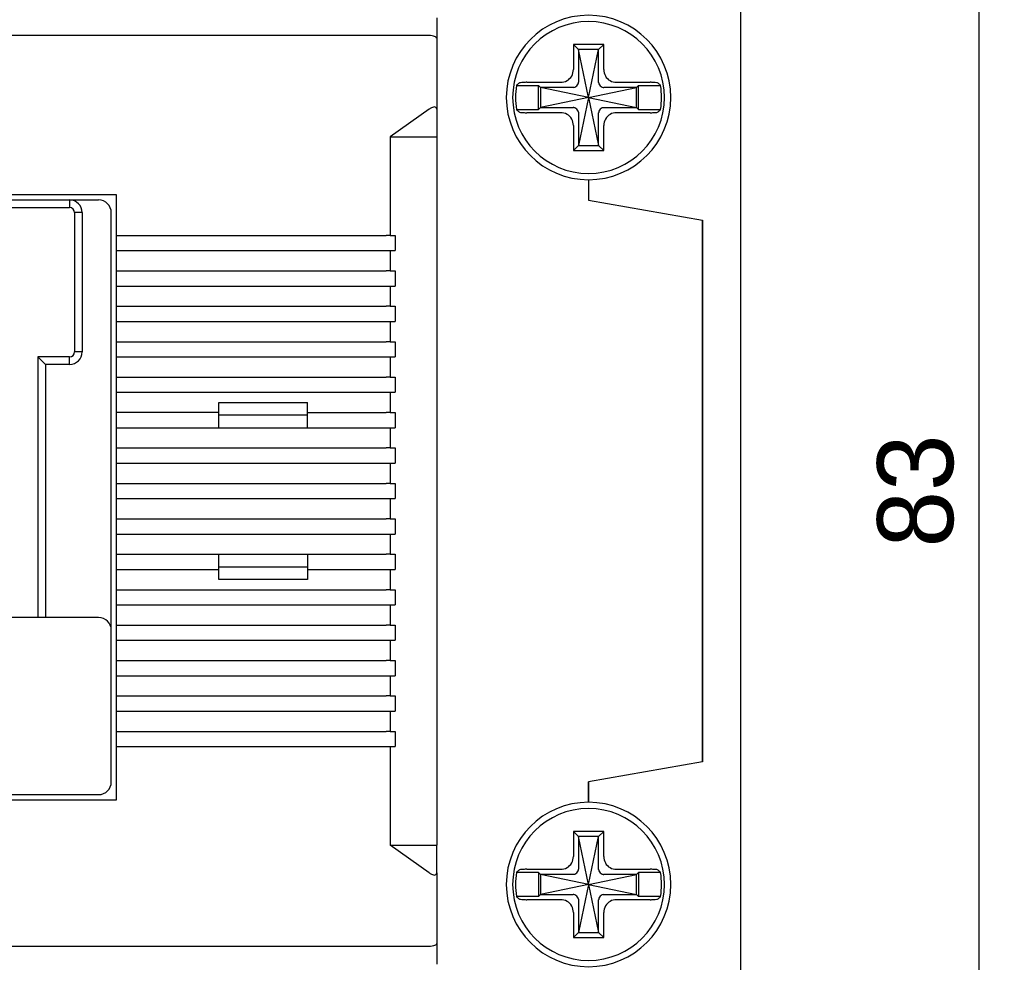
# Model space of a CAD drawing. Header units: millimetres. Extents: x -1854 to -1002, y -1254 to -1006.
# Tile 4 of 15: x -1814 to -1775, y -1157 to -1119. Entities that reach past the tile are written whole.
import ezdxf

# ---------------------------------------------------------------- set-up
doc = ezdxf.new("R2010")
doc.units = ezdxf.units.MM
for name, color, linetype in [('\\M+3B5B5\\M+3B8E9\\M+3C3FE1', 3, 'Continuous'), ('BO', 3, 'Continuous'), ('d', 4, 'Continuous')]:
    doc.layers.add(name, color=color, linetype=linetype)
doc.dimstyles.new('ISO-25$0', dxfattribs={"dimtxt": 2.5, "dimasz": 2.5, "dimexe": 1, "dimexo": 1, "dimgap": 1, "dimtad": 1, "dimdec": 4, "dimdsep": 46, "dimtxsty": 'Standard', "dimcen": 2.5, "dimadec": 0, "dimazin": 2, "dimtfac": 1, "dimtdec": 4, "dimtmove": 0, "dimatfit": 3, "dimfxl": 0, "dimarcsym": 0})

# ---------------------------------------------------------------- blocks, each defined once
blk = doc.blocks.new('*D54')
at = {"layer": 'd', "color": 0, "lineweight": -2}
for p, q in [((-1800.367, -1096.445), (-1774.936, -1096.445)), ((-1775.936, -1176.945), (-1775.936, -1098.945)), ((-1800.367, -1179.445), (-1774.936, -1179.445))]:
    blk.add_line(p, q, dxfattribs=at)
at = {"layer": 'd', "color": 0}
for points in [[(-1776.353, -1098.945), (-1775.519, -1098.945), (-1775.936, -1096.445)], [(-1776.353, -1176.945), (-1775.519, -1176.945), (-1775.936, -1179.445)]]:
    blk.add_solid(points, dxfattribs=at)
at = {"layer": 'DEFPOINTS', "color": 0}
for p in [(-1801.367, -1096.445), (-1775.936, -1096.445), (-1801.367, -1179.445)]:
    blk.add_point(p, dxfattribs=at)
at = {"layer": 'd', "color": 0, "insert": (-1778.436, -1137.945), "char_height": 3, "attachment_point": 5, "rotation": 90}
blk.add_mtext('83', dxfattribs=at)

msp = doc.modelspace()

# ---------------------------------------------------------------- linework, layer by layer
at = {"color": 7, "linetype": 'Continuous'}
for p, q in [((-1799.20533, -1123.94461), (-1799.20533, -1127.84461)), ((-1810.02838, -1126.24461), (-1815.72838, -1126.24461)), ((-1815.07838, -1126.44461), (-1810.72838, -1126.44461)), ((-1811.87838, -1126.44461), (-1811.87838, -1126.74461)), ((-1810.02838, -1150.14461), (-1810.02838, -1126.24461)), ((-1815.07838, -1126.74461), (-1811.87838, -1126.74461)), ((-1811.67838, -1126.94461), (-1811.67838, -1132.44461)), ((-1811.37838, -1126.94461), (-1811.67838, -1126.94461)), ((-1811.37838, -1126.94461), (-1811.37838, -1132.44461)), ((-1810.22838, -1149.44461), (-1810.22838, -1126.94461)), ((-1810.02838, -1127.84461), (-1799.36685, -1127.84461)), ((-1799.20533, -1127.84461), (-1799.36685, -1127.84461)), ((-1799.20533, -1127.84461), (-1799.00533, -1127.84461)), ((-1799.00533, -1127.84461), (-1799.00533, -1128.44461)), ((-1810.02838, -1128.44461), (-1799.36685, -1128.44461)), ((-1799.36685, -1128.44461), (-1799.20533, -1128.44461)), ((-1799.20533, -1128.44461), (-1799.00533, -1128.44461)), ((-1799.20533, -1128.44461), (-1799.20533, -1129.24461)), ((-1810.02838, -1129.24461), (-1799.36685, -1129.24461)), ((-1799.20533, -1129.24461), (-1799.36685, -1129.24461)), ((-1799.20533, -1129.24461), (-1799.00533, -1129.24461)), ((-1799.00533, -1129.24461), (-1799.00533, -1129.84461)), ((-1810.02838, -1129.84461), (-1799.36685, -1129.84461)), ((-1799.36685, -1129.84461), (-1799.20533, -1129.84461)), ((-1799.20533, -1129.84461), (-1799.00533, -1129.84461)), ((-1799.20533, -1129.84461), (-1799.20533, -1130.64461)), ((-1810.02838, -1130.64461), (-1799.36685, -1130.64461)), ((-1799.20533, -1130.64461), (-1799.36685, -1130.64461)), ((-1799.20533, -1130.64461), (-1799.00533, -1130.64461)), ((-1799.00533, -1130.64461), (-1799.00533, -1131.24461)), ((-1810.02838, -1131.24461), (-1799.36685, -1131.24461)), ((-1799.36685, -1131.24461), (-1799.20533, -1131.24461)), ((-1799.20533, -1131.24461), (-1799.00533, -1131.24461)), ((-1799.20533, -1131.24461), (-1799.20533, -1132.04461)), ((-1810.02838, -1132.04461), (-1799.36685, -1132.04461)), ((-1799.20533, -1132.04461), (-1799.36685, -1132.04461)), ((-1799.20533, -1132.04461), (-1799.00533, -1132.04461)), ((-1799.00533, -1132.04461), (-1799.00533, -1132.64461)), ((-1811.87838, -1132.64461), (-1813.12838, -1132.64461)), ((-1813.12838, -1132.64461), (-1813.12838, -1142.94461)), ((-1811.87838, -1132.94461), (-1811.87838, -1132.64461)), ((-1811.37838, -1132.44461), (-1811.67838, -1132.44461)), ((-1810.02838, -1132.64461), (-1799.36685, -1132.64461)), ((-1799.36685, -1132.64461), (-1799.20533, -1132.64461)), ((-1799.20533, -1132.64461), (-1799.00533, -1132.64461)), ((-1799.20533, -1132.64461), (-1799.20533, -1133.44461)), ((-1811.87838, -1132.94461), (-1812.82838, -1132.94461)), ((-1812.82838, -1132.94461), (-1812.82838, -1142.94461)), ((-1810.02838, -1133.44461), (-1799.36685, -1133.44461)), ((-1799.20533, -1133.44461), (-1799.36685, -1133.44461)), ((-1799.20533, -1133.44461), (-1799.00533, -1133.44461)), ((-1799.00533, -1133.44461), (-1799.00533, -1134.04461)), ((-1810.02838, -1134.04461), (-1799.36685, -1134.04461)), ((-1799.36685, -1134.04461), (-1799.20533, -1134.04461)), ((-1799.20533, -1134.04461), (-1799.00533, -1134.04461)), ((-1799.20533, -1134.04461), (-1799.20533, -1134.84461)), ((-1805.97838, -1134.44461), (-1802.47838, -1134.44461)), ((-1805.97838, -1135.44461), (-1805.97838, -1134.44461)), ((-1802.47838, -1135.44461), (-1802.47838, -1134.44461)), ((-1805.97838, -1134.84461), (-1810.02838, -1134.84461)), ((-1802.47838, -1134.94461), (-1805.97838, -1134.94461)), ((-1802.47838, -1134.84461), (-1799.36685, -1134.84461)), ((-1799.20533, -1134.84461), (-1799.36685, -1134.84461)), ((-1799.20533, -1134.84461), (-1799.00533, -1134.84461)), ((-1799.00533, -1134.84461), (-1799.00533, -1135.44461)), ((-1810.02838, -1135.44461), (-1799.36685, -1135.44461)), ((-1799.36685, -1135.44461), (-1799.20533, -1135.44461)), ((-1799.20533, -1135.44461), (-1799.00533, -1135.44461)), ((-1799.20533, -1135.44461), (-1799.20533, -1136.24461)), ((-1810.02838, -1136.24461), (-1799.36685, -1136.24461)), ((-1799.20533, -1136.24461), (-1799.36685, -1136.24461)), ((-1799.20533, -1136.24461), (-1799.00533, -1136.24461)), ((-1799.00533, -1136.24461), (-1799.00533, -1136.84461)), ((-1810.02838, -1136.84461), (-1799.36685, -1136.84461)), ((-1799.36685, -1136.84461), (-1799.20533, -1136.84461)), ((-1799.20533, -1136.84461), (-1799.00533, -1136.84461)), ((-1799.20533, -1136.84461), (-1799.20533, -1137.64461)), ((-1810.02838, -1137.64461), (-1799.36685, -1137.64461)), ((-1799.20533, -1137.64461), (-1799.36685, -1137.64461)), ((-1799.20533, -1137.64461), (-1799.00533, -1137.64461)), ((-1799.00533, -1137.64461), (-1799.00533, -1138.24461)), ((-1810.02838, -1138.24461), (-1799.36685, -1138.24461)), ((-1799.36685, -1138.24461), (-1799.20533, -1138.24461)), ((-1799.20533, -1138.24461), (-1799.00533, -1138.24461)), ((-1799.20533, -1138.24461), (-1799.20533, -1139.04461)), ((-1810.02838, -1139.04461), (-1799.36685, -1139.04461)), ((-1799.20533, -1139.04461), (-1799.36685, -1139.04461)), ((-1799.20533, -1139.04461), (-1799.00533, -1139.04461)), ((-1799.00533, -1139.04461), (-1799.00533, -1139.64461)), ((-1810.02838, -1139.64461), (-1799.36685, -1139.64461)), ((-1799.36685, -1139.64461), (-1799.20533, -1139.64461)), ((-1799.20533, -1139.64461), (-1799.00533, -1139.64461)), ((-1799.20533, -1139.64461), (-1799.20533, -1140.44461)), ((-1810.02838, -1140.44461), (-1799.36685, -1140.44461)), ((-1805.97838, -1141.44461), (-1805.97838, -1140.44461)), ((-1802.47838, -1140.44461), (-1802.47838, -1141.44461)), ((-1799.20533, -1140.44461), (-1799.36685, -1140.44461)), ((-1799.20533, -1140.44461), (-1799.00533, -1140.44461)), ((-1799.00533, -1140.44461), (-1799.00533, -1141.04461)), ((-1810.02838, -1141.04461), (-1805.97838, -1141.04461)), ((-1805.97838, -1140.94461), (-1802.47838, -1140.94461)), ((-1802.47838, -1141.04461), (-1799.36685, -1141.04461)), ((-1799.36685, -1141.04461), (-1799.20533, -1141.04461)), ((-1799.20533, -1141.04461), (-1799.00533, -1141.04461)), ((-1799.20533, -1141.04461), (-1799.20533, -1141.84461)), ((-1802.47838, -1141.44461), (-1805.97838, -1141.44461)), ((-1810.02838, -1141.84461), (-1799.36685, -1141.84461)), ((-1799.20533, -1141.84461), (-1799.36685, -1141.84461)), ((-1799.20533, -1141.84461), (-1799.00533, -1141.84461)), ((-1799.00533, -1141.84461), (-1799.00533, -1142.44461)), ((-1810.02838, -1142.44461), (-1799.36685, -1142.44461)), ((-1799.36685, -1142.44461), (-1799.20533, -1142.44461)), ((-1799.20533, -1142.44461), (-1799.00533, -1142.44461)), ((-1799.20533, -1142.44461), (-1799.20533, -1143.24461)), ((-1810.72838, -1142.94461), (-1829.72838, -1142.94461)), ((-1810.02838, -1143.24461), (-1799.36685, -1143.24461)), ((-1799.20533, -1143.24461), (-1799.36685, -1143.24461)), ((-1799.20533, -1143.24461), (-1799.00533, -1143.24461)), ((-1799.00533, -1143.24461), (-1799.00533, -1143.84461)), ((-1810.02838, -1143.84461), (-1799.36685, -1143.84461)), ((-1799.36685, -1143.84461), (-1799.20533, -1143.84461)), ((-1799.20533, -1143.84461), (-1799.00533, -1143.84461)), ((-1799.20533, -1143.84461), (-1799.20533, -1144.64461)), ((-1810.02838, -1144.64461), (-1799.36685, -1144.64461)), ((-1799.20533, -1144.64461), (-1799.36685, -1144.64461)), ((-1799.20533, -1144.64461), (-1799.00533, -1144.64461)), ((-1799.00533, -1144.64461), (-1799.00533, -1145.24461)), ((-1810.02838, -1145.24461), (-1799.36685, -1145.24461)), ((-1799.36685, -1145.24461), (-1799.20533, -1145.24461)), ((-1799.20533, -1145.24461), (-1799.00533, -1145.24461)), ((-1799.20533, -1145.24461), (-1799.20533, -1146.04461)), ((-1810.02838, -1146.04461), (-1799.36685, -1146.04461)), ((-1799.20533, -1146.04461), (-1799.36685, -1146.04461)), ((-1799.20533, -1146.04461), (-1799.00533, -1146.04461)), ((-1799.00533, -1146.04461), (-1799.00533, -1146.64461)), ((-1810.02838, -1146.64461), (-1799.36685, -1146.64461)), ((-1799.36685, -1146.64461), (-1799.20533, -1146.64461)), ((-1799.20533, -1146.64461), (-1799.00533, -1146.64461)), ((-1799.20533, -1146.64461), (-1799.20533, -1147.44461)), ((-1810.02838, -1147.44461), (-1799.36685, -1147.44461)), ((-1799.20533, -1147.44461), (-1799.36685, -1147.44461)), ((-1799.20533, -1147.44461), (-1799.00533, -1147.44461)), ((-1799.00533, -1147.44461), (-1799.00533, -1148.04461)), ((-1810.02838, -1148.04461), (-1799.36685, -1148.04461)), ((-1799.36685, -1148.04461), (-1799.20533, -1148.04461)), ((-1799.20533, -1148.04461), (-1799.00533, -1148.04461)), ((-1799.20533, -1148.04461), (-1799.20533, -1151.94461)), ((-1830.42838, -1150.14461), (-1810.02838, -1150.14461)), ((-1829.72838, -1149.94461), (-1810.72838, -1149.94461))]:
    msp.add_line(p, q, dxfattribs=at)
for centre, radius, start, end in [((-1811.87838, -1126.94461), 0.5, 0, 90), ((-1810.72838, -1126.94461), 0.5, 0, 90), ((-1811.87838, -1126.94461), 0.2, 0, 90), ((-1811.87838, -1132.44461), 0.5, 270, 0), ((-1811.87838, -1132.44461), 0.2, 270, 0), ((-1810.72838, -1143.44461), 0.5, 0, 90), ((-1810.72838, -1149.44461), 0.5, 270, 0)]:
    msp.add_arc(centre, radius, start, end, dxfattribs=at)
at = {"color": 7, "linetype": 'Continuous', "start_tangent": (-0.70710678, 0.70710678), "end_tangent": (-0.70710678, 0.70710678)}
msp.add_spline([(-1812.82838, -1132.94461), (-1812.8506, -1132.92238), (-1812.90327, -1132.86971), (-1812.97254, -1132.80045), (-1813.04996, -1132.72302), (-1813.12838, -1132.64461)], degree=3, dxfattribs=at)
at = {"layer": '\\M+3B5B5\\M+3B8E9\\M+3C3FE1', "color": 7, "linetype": 'Continuous'}
for p, q in [((-1785.36685, -1114.59461), (-1785.36685, -1161.29461)), ((-1791.76685, -1120.49461), (-1791.96685, -1120.29461)), ((-1791.96685, -1120.29461), (-1791.96685, -1121.2897)), ((-1790.76685, -1120.29461), (-1791.96685, -1120.29461)), ((-1791.36685, -1122.39461), (-1791.76685, -1120.49461)), ((-1791.76685, -1120.49461), (-1791.76685, -1121.79265)), ((-1790.96685, -1120.49461), (-1791.76685, -1120.49461)), ((-1791.36685, -1122.39461), (-1790.96685, -1120.49461)), ((-1790.96685, -1120.49461), (-1790.76685, -1120.29461)), ((-1790.96685, -1121.79265), (-1790.96685, -1120.49461)), ((-1790.76685, -1121.2897), (-1790.76685, -1120.29461)), ((-1793.80036, -1121.79461), (-1792.47176, -1121.79461)), ((-1790.26195, -1121.79461), (-1788.93335, -1121.79461)), ((-1794.21292, -1121.91461), (-1793.34685, -1121.91461)), ((-1793.34685, -1122.87461), (-1793.34685, -1121.91461)), ((-1793.26685, -1121.99461), (-1793.34685, -1121.91461)), ((-1791.36685, -1122.39461), (-1793.26685, -1121.99461)), ((-1791.96882, -1121.99461), (-1793.26685, -1121.99461)), ((-1793.26685, -1121.99461), (-1793.26685, -1122.79461)), ((-1791.36685, -1122.39461), (-1789.46685, -1121.99461)), ((-1789.46685, -1121.99461), (-1790.76489, -1121.99461)), ((-1789.46685, -1121.99461), (-1789.38685, -1121.91461)), ((-1789.46685, -1122.79461), (-1789.46685, -1121.99461)), ((-1789.38685, -1121.91461), (-1788.52078, -1121.91461)), ((-1789.38685, -1122.87461), (-1789.38685, -1121.91461)), ((-1791.36685, -1122.39461), (-1793.26685, -1122.79461)), ((-1791.36685, -1122.39461), (-1791.76685, -1124.29461)), ((-1791.36685, -1122.39461), (-1790.96685, -1124.29461)), ((-1791.36685, -1122.39461), (-1789.46685, -1122.79461)), ((-1794.21292, -1122.87461), (-1793.34685, -1122.87461)), ((-1793.26685, -1122.79461), (-1793.34685, -1122.87461)), ((-1793.26685, -1122.79461), (-1791.96882, -1122.79461)), ((-1790.76489, -1122.79461), (-1789.46685, -1122.79461)), ((-1789.46685, -1122.79461), (-1789.38685, -1122.87461)), ((-1789.38685, -1122.87461), (-1788.52078, -1122.87461)), ((-1792.47176, -1122.99461), (-1793.80036, -1122.99461)), ((-1791.76685, -1122.99657), (-1791.76685, -1124.29461)), ((-1790.96685, -1124.29461), (-1790.96685, -1122.99657)), ((-1788.93335, -1122.99461), (-1790.26195, -1122.99461)), ((-1791.96685, -1123.49952), (-1791.96685, -1124.49461)), ((-1790.76685, -1124.49461), (-1790.76685, -1123.49952)), ((-1791.76685, -1124.29461), (-1791.96685, -1124.49461)), ((-1791.96685, -1124.49461), (-1790.76685, -1124.49461)), ((-1791.76685, -1124.29461), (-1790.96685, -1124.29461)), ((-1790.96685, -1124.29461), (-1790.76685, -1124.49461)), ((-1791.36685, -1125.64461), (-1791.36685, -1126.45114)), ((-1791.36685, -1125.64461), (-1791.36685, -1126.45114)), ((-1791.36685, -1126.45114), (-1786.86685, -1127.24461)), ((-1791.36685, -1126.45114), (-1786.86685, -1127.24461)), ((-1786.86685, -1127.24461), (-1786.86685, -1148.64461)), ((-1786.86685, -1148.64461), (-1786.86685, -1127.24461)), ((-1786.86685, -1148.64461), (-1791.36685, -1149.43808)), ((-1786.86685, -1148.64461), (-1791.36685, -1149.43808)), ((-1791.36685, -1150.24461), (-1791.36685, -1149.43808)), ((-1791.36685, -1149.43808), (-1791.36685, -1150.24461)), ((-1791.76685, -1151.59461), (-1791.96685, -1151.39461)), ((-1791.96685, -1151.39461), (-1791.96685, -1152.3897)), ((-1790.76685, -1151.39461), (-1791.96685, -1151.39461)), ((-1791.36685, -1153.49461), (-1791.76685, -1151.59461)), ((-1790.96685, -1151.59461), (-1791.76685, -1151.59461)), ((-1791.76685, -1151.59461), (-1791.76685, -1152.89265)), ((-1791.36685, -1153.49461), (-1790.96685, -1151.59461)), ((-1790.96685, -1151.59461), (-1790.76685, -1151.39461)), ((-1790.96685, -1152.89265), (-1790.96685, -1151.59461)), ((-1790.76685, -1152.3897), (-1790.76685, -1151.39461)), ((-1793.80036, -1152.89461), (-1792.47176, -1152.89461)), ((-1790.26195, -1152.89461), (-1788.93335, -1152.89461)), ((-1793.34685, -1153.01461), (-1794.21292, -1153.01461)), ((-1793.34685, -1153.01461), (-1793.34685, -1153.97461)), ((-1793.26685, -1153.09461), (-1793.34685, -1153.01461)), ((-1791.36685, -1153.49461), (-1793.26685, -1153.09461)), ((-1791.96882, -1153.09461), (-1793.26685, -1153.09461)), ((-1793.26685, -1153.09461), (-1793.26685, -1153.89461)), ((-1791.36685, -1153.49461), (-1789.46685, -1153.09461)), ((-1789.46685, -1153.09461), (-1790.76489, -1153.09461)), ((-1789.46685, -1153.09461), (-1789.38685, -1153.01461)), ((-1789.46685, -1153.89461), (-1789.46685, -1153.09461)), ((-1789.38685, -1153.01461), (-1789.38685, -1153.97461)), ((-1788.52078, -1153.01461), (-1789.38685, -1153.01461)), ((-1791.36685, -1153.49461), (-1793.26685, -1153.89461)), ((-1791.36685, -1153.49461), (-1791.76685, -1155.39461)), ((-1791.36685, -1153.49461), (-1790.96685, -1155.39461)), ((-1791.36685, -1153.49461), (-1789.46685, -1153.89461)), ((-1793.34685, -1153.97461), (-1794.21292, -1153.97461)), ((-1792.47176, -1154.09461), (-1793.80036, -1154.09461)), ((-1793.26685, -1153.89461), (-1793.34685, -1153.97461)), ((-1793.26685, -1153.89461), (-1791.96882, -1153.89461)), ((-1791.76685, -1154.09657), (-1791.76685, -1155.39461)), ((-1790.96685, -1155.39461), (-1790.96685, -1154.09657)), ((-1790.76489, -1153.89461), (-1789.46685, -1153.89461)), ((-1788.93335, -1154.09461), (-1790.26195, -1154.09461)), ((-1789.46685, -1153.89461), (-1789.38685, -1153.97461)), ((-1788.52078, -1153.97461), (-1789.38685, -1153.97461)), ((-1791.96685, -1154.59952), (-1791.96685, -1155.59461)), ((-1790.76685, -1155.59461), (-1790.76685, -1154.59952)), ((-1791.76685, -1155.39461), (-1791.96685, -1155.59461)), ((-1791.96685, -1155.59461), (-1790.76685, -1155.59461)), ((-1791.76685, -1155.39461), (-1790.96685, -1155.39461)), ((-1790.96685, -1155.39461), (-1790.76685, -1155.59461))]:
    msp.add_line(p, q, dxfattribs=at)
for centre, radius, start, end in [((-1791.36685, -1122.39461), 3.25, 90, 270), ((-1791.36685, -1122.39461), 3, 0, 180), ((-1791.36685, -1122.39461), 3.25, 270, 90), ((-1791.36685, -1122.39461), 2.88626, 170.426952, 180), ((-1791.36685, -1122.39461), 2.88626, 0, 9.573048), ((-1791.36685, -1122.39461), 3, 180, 0), ((-1791.36685, -1122.39461), 2.88626, 180, 189.573048), ((-1791.36685, -1122.39461), 2.88626, 350.426952, 0), ((-1791.36685, -1153.49461), 3.25, 90, 270), ((-1791.36685, -1153.49461), 3, 0, 180), ((-1791.36685, -1153.49461), 3.25, 270, 90), ((-1791.36685, -1153.49461), 2.88626, 170.426952, 180), ((-1791.36685, -1153.49461), 2.88626, 0, 9.573048), ((-1791.36685, -1153.49461), 3, 180, 0), ((-1791.36685, -1153.49461), 2.88626, 180, 189.573048), ((-1791.36685, -1153.49461), 2.88626, 350.426952, 0)]:
    msp.add_arc(centre, radius, start, end, dxfattribs=at)
for points, start_tangent, end_tangent in [([(-1792.47176, -1121.79461), (-1792.21703, -1121.72803), (-1792.03368, -1121.54486), (-1791.96685, -1121.2897)], (1, 0), (0, 1)), ([(-1790.76685, -1121.2897), (-1790.70025, -1121.54448), (-1790.51713, -1121.72777), (-1790.26195, -1121.79461)], (0, -1), (1, 0)), ([(-1793.80036, -1121.79461), (-1793.94795, -1121.79822), (-1794.06136, -1121.80821), (-1794.11303, -1121.822)], (-1, 0), (-0.74061378, -0.67193097)), ([(-1791.94461, -1121.99297), (-1791.86284, -1121.962), (-1791.79947, -1121.89862), (-1791.76849, -1121.81685)], (0.99041995, 0.13808808), (0.13808808, 0.99041995)), ([(-1791.76849, -1121.81685), (-1791.76758, -1121.80895), (-1791.76704, -1121.80087), (-1791.76685, -1121.79265)], (0.13808808, 0.99041995), (0, 1)), ([(-1790.96521, -1121.81685), (-1790.96612, -1121.80895), (-1790.96667, -1121.80087), (-1790.96685, -1121.79265)], (-0.13808808, 0.99041995), (0, 1)), ([(-1790.96521, -1121.81685), (-1790.93424, -1121.89862), (-1790.87087, -1121.962), (-1790.78909, -1121.99297)], (0.13808808, -0.99041995), (0.99041995, -0.13808808)), ([(-1788.62068, -1121.822), (-1788.67234, -1121.80821), (-1788.78576, -1121.79822), (-1788.93335, -1121.79461)], (-0.74061378, 0.67193097), (-1, 0)), ([(-1794.11303, -1121.822), (-1794.14664, -1121.85272), (-1794.17994, -1121.88359), (-1794.21292, -1121.91461)], (-0.74061378, -0.67193097), (-0.72606326, -0.68762792)), ([(-1791.94461, -1121.99297), (-1791.95251, -1121.99388), (-1791.96059, -1121.99443), (-1791.96882, -1121.99461)], (-0.99041995, -0.13808808), (-1, 0)), ([(-1790.78909, -1121.99297), (-1790.78119, -1121.99388), (-1790.77311, -1121.99443), (-1790.76489, -1121.99461)], (0.99041995, -0.13808808), (1, 0)), ([(-1788.52078, -1121.91461), (-1788.55377, -1121.88359), (-1788.58706, -1121.85272), (-1788.62068, -1121.822)], (-0.72606326, 0.68762792), (-0.74061378, 0.67193097)), ([(-1794.21292, -1122.87461), (-1794.17994, -1122.90563), (-1794.14664, -1122.9365), (-1794.11303, -1122.96722)], (0.72606326, -0.68762792), (0.74061378, -0.67193097)), ([(-1794.11303, -1122.96722), (-1794.06136, -1122.98101), (-1793.94795, -1122.991), (-1793.80036, -1122.99461)], (0.74061378, -0.67193097), (1, 0)), ([(-1791.94461, -1122.79625), (-1791.95251, -1122.79534), (-1791.96059, -1122.79479), (-1791.96882, -1122.79461)], (-0.99041995, 0.13808808), (-1, 0)), ([(-1791.76849, -1122.97237), (-1791.79947, -1122.8906), (-1791.86284, -1122.82722), (-1791.94461, -1122.79625)], (-0.13808808, 0.99041995), (-0.99041995, 0.13808808)), ([(-1791.76849, -1122.97237), (-1791.76758, -1122.98027), (-1791.76704, -1122.98835), (-1791.76685, -1122.99657)], (0.13808808, -0.99041995), (0, -1)), ([(-1790.96521, -1122.97237), (-1790.96612, -1122.98027), (-1790.96667, -1122.98835), (-1790.96685, -1122.99657)], (-0.13808808, -0.99041995), (0, -1)), ([(-1790.78909, -1122.79625), (-1790.87087, -1122.82722), (-1790.93424, -1122.8906), (-1790.96521, -1122.97237)], (-0.99041995, -0.13808808), (-0.13808808, -0.99041995)), ([(-1790.78909, -1122.79625), (-1790.78119, -1122.79534), (-1790.77311, -1122.79479), (-1790.76489, -1122.79461)], (0.99041995, 0.13808808), (1, 0)), ([(-1788.93335, -1122.99461), (-1788.78576, -1122.991), (-1788.67234, -1122.98101), (-1788.62068, -1122.96722)], (1, 0), (0.74061378, 0.67193097)), ([(-1788.62068, -1122.96722), (-1788.58706, -1122.9365), (-1788.55377, -1122.90563), (-1788.52078, -1122.87461)], (0.74061378, 0.67193097), (0.72606326, 0.68762792)), ([(-1791.96685, -1123.49952), (-1792.03346, -1123.24474), (-1792.21657, -1123.06145), (-1792.47176, -1122.99461)], (0, 1), (-1, 0)), ([(-1790.26195, -1122.99461), (-1790.51676, -1123.06124), (-1790.69999, -1123.2443), (-1790.76685, -1123.49952)], (-1, 0), (0, -1)), ([(-1792.47176, -1152.89461), (-1792.21694, -1152.82798), (-1792.03371, -1152.64492), (-1791.96685, -1152.3897)], (1, 0), (0, 1)), ([(-1790.76685, -1152.3897), (-1790.70025, -1152.64448), (-1790.51713, -1152.82777), (-1790.26195, -1152.89461)], (0, -1), (1, 0)), ([(-1794.11303, -1152.922), (-1794.14664, -1152.95272), (-1794.17994, -1152.98359), (-1794.21292, -1153.01461)], (-0.74061378, -0.67193097), (-0.72606326, -0.68762792)), ([(-1793.80036, -1152.89461), (-1793.94795, -1152.89822), (-1794.06136, -1152.90821), (-1794.11303, -1152.922)], (-1, 0), (-0.74061378, -0.67193097)), ([(-1791.94461, -1153.09297), (-1791.86284, -1153.062), (-1791.79947, -1152.99862), (-1791.76849, -1152.91685)], (0.99041995, 0.13808808), (0.13808808, 0.99041995)), ([(-1791.76849, -1152.91685), (-1791.76758, -1152.90895), (-1791.76704, -1152.90087), (-1791.76685, -1152.89265)], (0.13808808, 0.99041995), (0, 1)), ([(-1790.96521, -1152.91685), (-1790.96612, -1152.90895), (-1790.96667, -1152.90087), (-1790.96685, -1152.89265)], (-0.13808808, 0.99041995), (0, 1)), ([(-1790.96521, -1152.91685), (-1790.93424, -1152.99862), (-1790.87087, -1153.062), (-1790.78909, -1153.09297)], (0.13808808, -0.99041995), (0.99041995, -0.13808808)), ([(-1788.62068, -1152.922), (-1788.67234, -1152.90821), (-1788.78576, -1152.89822), (-1788.93335, -1152.89461)], (-0.74061378, 0.67193097), (-1, 0)), ([(-1788.52078, -1153.01461), (-1788.55377, -1152.98359), (-1788.58706, -1152.95272), (-1788.62068, -1152.922)], (-0.72606326, 0.68762792), (-0.74061378, 0.67193097)), ([(-1791.94461, -1153.09297), (-1791.95251, -1153.09388), (-1791.96059, -1153.09443), (-1791.96882, -1153.09461)], (-0.99041995, -0.13808808), (-1, 0)), ([(-1790.78909, -1153.09297), (-1790.78119, -1153.09388), (-1790.77311, -1153.09443), (-1790.76489, -1153.09461)], (0.99041995, -0.13808808), (1, 0)), ([(-1794.21292, -1153.97461), (-1794.17994, -1154.00563), (-1794.14664, -1154.0365), (-1794.11303, -1154.06722)], (0.72606326, -0.68762792), (0.74061378, -0.67193097)), ([(-1794.11303, -1154.06722), (-1794.06136, -1154.08101), (-1793.94795, -1154.091), (-1793.80036, -1154.09461)], (0.74061378, -0.67193097), (1, 0)), ([(-1791.96685, -1154.59952), (-1792.03346, -1154.34474), (-1792.21657, -1154.16145), (-1792.47176, -1154.09461)], (0, 1), (-1, 0)), ([(-1791.94461, -1153.89625), (-1791.95251, -1153.89534), (-1791.96059, -1153.89479), (-1791.96882, -1153.89461)], (-0.99041995, 0.13808808), (-1, 0)), ([(-1791.76849, -1154.07237), (-1791.79947, -1153.9906), (-1791.86284, -1153.92722), (-1791.94461, -1153.89625)], (-0.13808808, 0.99041995), (-0.99041995, 0.13808808)), ([(-1791.76849, -1154.07237), (-1791.76758, -1154.08027), (-1791.76704, -1154.08835), (-1791.76685, -1154.09657)], (0.13808808, -0.99041995), (0, -1)), ([(-1790.96521, -1154.07237), (-1790.96612, -1154.08027), (-1790.96667, -1154.08835), (-1790.96685, -1154.09657)], (-0.13808808, -0.99041995), (0, -1)), ([(-1790.78909, -1153.89625), (-1790.87087, -1153.92722), (-1790.93424, -1153.9906), (-1790.96521, -1154.07237)], (-0.99041995, -0.13808808), (-0.13808808, -0.99041995)), ([(-1790.78909, -1153.89625), (-1790.78119, -1153.89534), (-1790.77311, -1153.89479), (-1790.76489, -1153.89461)], (0.99041995, 0.13808808), (1, 0)), ([(-1790.26195, -1154.09461), (-1790.51668, -1154.16119), (-1790.70003, -1154.34436), (-1790.76685, -1154.59952)], (-1, 0), (0, -1)), ([(-1788.93335, -1154.09461), (-1788.78576, -1154.091), (-1788.67234, -1154.08101), (-1788.62068, -1154.06722)], (1, 0), (0.74061378, 0.67193097)), ([(-1788.62068, -1154.06722), (-1788.58706, -1154.0365), (-1788.55377, -1154.00563), (-1788.52078, -1153.97461)], (0.74061378, 0.67193097), (0.72606326, 0.68762792))]:
    msp.add_spline(points, degree=3, dxfattribs=dict(at, start_tangent=start_tangent, end_tangent=end_tangent))
at = {"layer": 'BO', "color": 7, "linetype": 'Continuous'}
for p, q in [((-1797.36685, -1119.24461), (-1797.36685, -1120.06887)), ((-1797.66685, -1119.94461), (-1842.06685, -1119.94461)), ((-1797.36685, -1120.06887), (-1797.36685, -1122.85674)), ((-1797.36685, -1120.06887), (-1797.36685, -1122.85674)), ((-1797.66685, -1122.85674), (-1799.20533, -1123.94461)), ((-1797.36685, -1122.85674), (-1797.36685, -1123.94461)), ((-1799.20533, -1123.94461), (-1799.20533, -1127.84461)), ((-1799.20533, -1123.94461), (-1797.36685, -1123.94461)), ((-1797.36685, -1123.94461), (-1797.36685, -1151.94461)), ((-1799.20533, -1127.84461), (-1799.36685, -1127.84461)), ((-1799.20533, -1127.84461), (-1799.00533, -1127.84461)), ((-1799.00533, -1127.84461), (-1799.00533, -1128.44461)), ((-1799.36685, -1128.44461), (-1799.20533, -1128.44461)), ((-1799.20533, -1128.44461), (-1799.00533, -1128.44461)), ((-1799.20533, -1128.44461), (-1799.20533, -1129.24461)), ((-1799.20533, -1129.24461), (-1799.36685, -1129.24461)), ((-1799.20533, -1129.24461), (-1799.00533, -1129.24461)), ((-1799.00533, -1129.24461), (-1799.00533, -1129.84461)), ((-1799.36685, -1129.84461), (-1799.20533, -1129.84461)), ((-1799.20533, -1129.84461), (-1799.00533, -1129.84461)), ((-1799.20533, -1129.84461), (-1799.20533, -1130.64461)), ((-1799.20533, -1130.64461), (-1799.36685, -1130.64461)), ((-1799.20533, -1130.64461), (-1799.00533, -1130.64461)), ((-1799.00533, -1130.64461), (-1799.00533, -1131.24461)), ((-1799.36685, -1131.24461), (-1799.20533, -1131.24461)), ((-1799.20533, -1131.24461), (-1799.00533, -1131.24461)), ((-1799.20533, -1131.24461), (-1799.20533, -1132.04461)), ((-1799.20533, -1132.04461), (-1799.36685, -1132.04461)), ((-1799.20533, -1132.04461), (-1799.00533, -1132.04461)), ((-1799.00533, -1132.04461), (-1799.00533, -1132.64461)), ((-1799.36685, -1132.64461), (-1799.20533, -1132.64461)), ((-1799.20533, -1132.64461), (-1799.00533, -1132.64461)), ((-1799.20533, -1132.64461), (-1799.20533, -1133.44461)), ((-1799.20533, -1133.44461), (-1799.36685, -1133.44461)), ((-1799.20533, -1133.44461), (-1799.00533, -1133.44461)), ((-1799.00533, -1133.44461), (-1799.00533, -1134.04461)), ((-1799.36685, -1134.04461), (-1799.20533, -1134.04461)), ((-1799.20533, -1134.04461), (-1799.00533, -1134.04461)), ((-1799.20533, -1134.04461), (-1799.20533, -1134.84461)), ((-1799.20533, -1134.84461), (-1799.36685, -1134.84461)), ((-1799.20533, -1134.84461), (-1799.00533, -1134.84461)), ((-1799.00533, -1134.84461), (-1799.00533, -1135.44461)), ((-1799.36685, -1135.44461), (-1799.20533, -1135.44461)), ((-1799.20533, -1135.44461), (-1799.00533, -1135.44461)), ((-1799.20533, -1135.44461), (-1799.20533, -1136.24461)), ((-1799.20533, -1136.24461), (-1799.36685, -1136.24461)), ((-1799.20533, -1136.24461), (-1799.00533, -1136.24461)), ((-1799.00533, -1136.24461), (-1799.00533, -1136.84461)), ((-1799.36685, -1136.84461), (-1799.20533, -1136.84461)), ((-1799.20533, -1136.84461), (-1799.00533, -1136.84461)), ((-1799.20533, -1136.84461), (-1799.20533, -1137.64461)), ((-1799.20533, -1137.64461), (-1799.36685, -1137.64461)), ((-1799.20533, -1137.64461), (-1799.00533, -1137.64461)), ((-1799.00533, -1137.64461), (-1799.00533, -1138.24461)), ((-1799.36685, -1138.24461), (-1799.20533, -1138.24461)), ((-1799.20533, -1138.24461), (-1799.00533, -1138.24461)), ((-1799.20533, -1138.24461), (-1799.20533, -1139.04461)), ((-1799.20533, -1139.04461), (-1799.36685, -1139.04461)), ((-1799.20533, -1139.04461), (-1799.00533, -1139.04461)), ((-1799.00533, -1139.04461), (-1799.00533, -1139.64461)), ((-1799.36685, -1139.64461), (-1799.20533, -1139.64461)), ((-1799.20533, -1139.64461), (-1799.00533, -1139.64461)), ((-1799.20533, -1139.64461), (-1799.20533, -1140.44461)), ((-1799.20533, -1140.44461), (-1799.36685, -1140.44461)), ((-1799.20533, -1140.44461), (-1799.00533, -1140.44461)), ((-1799.00533, -1140.44461), (-1799.00533, -1141.04461)), ((-1799.36685, -1141.04461), (-1799.20533, -1141.04461)), ((-1799.20533, -1141.04461), (-1799.00533, -1141.04461)), ((-1799.20533, -1141.04461), (-1799.20533, -1141.84461)), ((-1799.20533, -1141.84461), (-1799.36685, -1141.84461)), ((-1799.20533, -1141.84461), (-1799.00533, -1141.84461)), ((-1799.00533, -1141.84461), (-1799.00533, -1142.44461)), ((-1799.36685, -1142.44461), (-1799.20533, -1142.44461)), ((-1799.20533, -1142.44461), (-1799.00533, -1142.44461)), ((-1799.20533, -1142.44461), (-1799.20533, -1143.24461)), ((-1799.20533, -1143.24461), (-1799.36685, -1143.24461)), ((-1799.20533, -1143.24461), (-1799.00533, -1143.24461)), ((-1799.00533, -1143.24461), (-1799.00533, -1143.84461)), ((-1799.36685, -1143.84461), (-1799.20533, -1143.84461)), ((-1799.20533, -1143.84461), (-1799.00533, -1143.84461)), ((-1799.20533, -1143.84461), (-1799.20533, -1144.64461)), ((-1799.20533, -1144.64461), (-1799.36685, -1144.64461)), ((-1799.20533, -1144.64461), (-1799.00533, -1144.64461)), ((-1799.00533, -1144.64461), (-1799.00533, -1145.24461)), ((-1799.36685, -1145.24461), (-1799.20533, -1145.24461)), ((-1799.20533, -1145.24461), (-1799.00533, -1145.24461)), ((-1799.20533, -1145.24461), (-1799.20533, -1146.04461)), ((-1799.20533, -1146.04461), (-1799.36685, -1146.04461)), ((-1799.20533, -1146.04461), (-1799.00533, -1146.04461)), ((-1799.00533, -1146.04461), (-1799.00533, -1146.64461)), ((-1799.36685, -1146.64461), (-1799.20533, -1146.64461)), ((-1799.20533, -1146.64461), (-1799.00533, -1146.64461)), ((-1799.20533, -1146.64461), (-1799.20533, -1147.44461)), ((-1799.20533, -1147.44461), (-1799.36685, -1147.44461)), ((-1799.20533, -1147.44461), (-1799.00533, -1147.44461)), ((-1799.00533, -1147.44461), (-1799.00533, -1148.04461)), ((-1799.36685, -1148.04461), (-1799.20533, -1148.04461)), ((-1799.20533, -1148.04461), (-1799.00533, -1148.04461)), ((-1799.20533, -1148.04461), (-1799.20533, -1151.94461)), ((-1797.66685, -1153.03248), (-1799.20533, -1151.94461)), ((-1799.20533, -1151.94461), (-1797.36685, -1151.94461)), ((-1797.36685, -1153.03248), (-1797.36685, -1151.94461)), ((-1797.36685, -1153.03248), (-1797.36685, -1155.82035)), ((-1797.36685, -1153.03248), (-1797.36685, -1155.82035)), ((-1797.66685, -1155.94461), (-1842.06685, -1155.94461)), ((-1797.36685, -1155.82035), (-1797.36685, -1156.64461))]:
    msp.add_line(p, q, dxfattribs=at)
for points, start_tangent, end_tangent in [([(-1797.36685, -1120.06887), (-1797.38792, -1120.02313), (-1797.45014, -1119.98295), (-1797.54739, -1119.95489), (-1797.66685, -1119.94461)], (0, 1), (-1, 0)), ([(-1797.36685, -1122.85674), (-1797.38094, -1122.80246), (-1797.4238, -1122.77266), (-1797.48917, -1122.77231), (-1797.57266, -1122.80086), (-1797.66685, -1122.85674)], (0, 1), (-0.81649658, -0.57735027)), ([(-1797.66685, -1153.03248), (-1797.57379, -1153.08782), (-1797.48887, -1153.11696), (-1797.42335, -1153.11644), (-1797.3808, -1153.08654), (-1797.36685, -1153.03248)], (0.81649658, -0.57735027), (0, 1)), ([(-1797.36685, -1155.82035), (-1797.38792, -1155.86609), (-1797.45014, -1155.90627), (-1797.54739, -1155.93433), (-1797.66685, -1155.94461)], (0, -1), (-1, 0))]:
    msp.add_spline(points, degree=3, dxfattribs=dict(at, start_tangent=start_tangent, end_tangent=end_tangent))

# ---------------------------------------------------------------- dimensions: what is measured, and where the dimension line sits
at = {"layer": 'd'}
dim = msp.add_linear_dim(base=(-1775.93603, -1096.44461), p1=(-1801.36685, -1179.44461), p2=(-1801.36685, -1096.44461), angle=90, dimstyle='ISO-25$0', override={"dimtxt": 3}, dxfattribs=at)
dim.commit()
dim.dimension.update_dxf_attribs({"geometry": '*D54', "text_midpoint": (-1775.93603, -1137.94461), "dimtype": 160})

doc.saveas('drawing.dxf')
